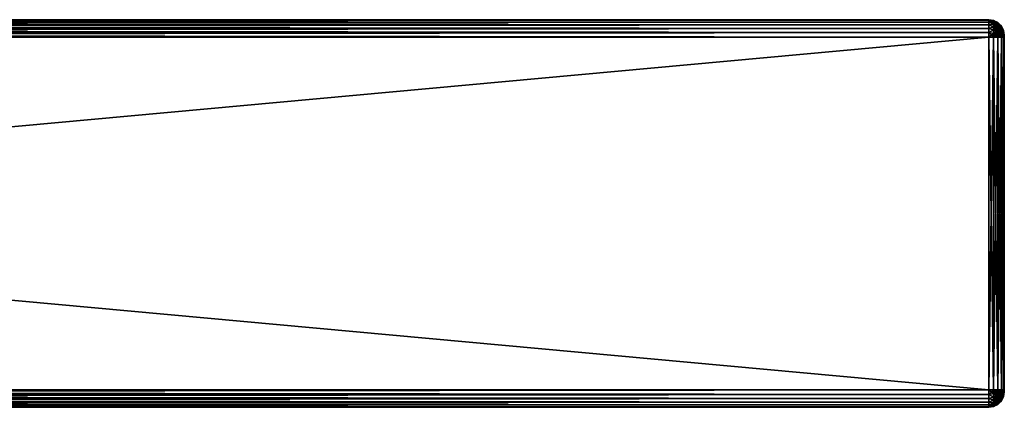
# Model space of a CAD drawing. Extents: x -62 to 446, y -84 to 1766.
# Tile 77 of 221: x 319 to 446, y 15 to 65. Entities that reach past the tile are written whole.
import ezdxf

# ---------------------------------------------------------------- set-up
doc = ezdxf.new("R2010")
doc.units = 0
doc.header["$LTSCALE"] = 65.185185
for name, color, linetype in [('602', 7, 'CONTINUOUS'), ('603', 7, 'CONTINUOUS'), ('604', 7, 'CONTINUOUS'), ('605', 7, 'CONTINUOUS'), ('606', 7, 'CONTINUOUS'), ('607', 7, 'CONTINUOUS'), ('608', 7, 'CONTINUOUS'), ('609', 7, 'CONTINUOUS'), ('610', 7, 'CONTINUOUS'), ('619', 7, 'CONTINUOUS'), ('620', 7, 'CONTINUOUS'), ('621', 7, 'CONTINUOUS'), ('622', 7, 'CONTINUOUS'), ('623', 7, 'CONTINUOUS'), ('624', 7, 'CONTINUOUS'), ('625', 7, 'CONTINUOUS'), ('626', 7, 'CONTINUOUS')]:
    doc.layers.add(name, color=color, linetype=linetype)

msp = doc.modelspace()

# ---------------------------------------------------------------- linework, layer by layer
at = {"layer": '602', "color": 7, "linetype": 'CONTINUOUS'}
for points in [[(446, 62.99, 21.19), (446, 63, 21.25), (446, 62.99, 26.81), (446, 62.99, 21.19)], [(446, 62.99, 26.81), (446, 63, 21.25), (446, 63, 26.75), (446, 62.99, 26.81)], [(446, 62.97, 21.13), (446, 62.99, 21.19), (446, 62.97, 26.87), (446, 62.97, 21.13)], [(446, 62.97, 26.87), (446, 62.99, 21.19), (446, 62.99, 26.81), (446, 62.97, 26.87)], [(446, 62.93, 21.07), (446, 62.97, 21.13), (446, 62.93, 26.93), (446, 62.93, 21.07)], [(446, 62.93, 26.93), (446, 62.97, 21.13), (446, 62.97, 26.87), (446, 62.93, 26.93)], [(446, 62.87, 21.03), (446, 62.93, 21.07), (446, 62.87, 26.97), (446, 62.87, 21.03)], [(446, 62.87, 26.97), (446, 62.93, 21.07), (446, 62.93, 26.93), (446, 62.87, 26.97)], [(446, 62.81, 21.01), (446, 62.87, 21.03), (446, 62.81, 26.99), (446, 62.81, 21.01)], [(446, 62.81, 26.99), (446, 62.87, 21.03), (446, 62.87, 26.97), (446, 62.81, 26.99)], [(446, 62.75, 21), (446, 62.81, 21.01), (446, 62.75, 27), (446, 62.75, 21)], [(446, 62.75, 27), (446, 62.81, 21.01), (446, 62.81, 26.99), (446, 62.75, 27)], [(446, 17.25, 21), (446, 62.75, 21), (446, 17.25, 27), (446, 17.25, 21)], [(446, 17.25, 27), (446, 62.75, 21), (446, 62.75, 27), (446, 17.25, 27)], [(446, 17.19, 21.01), (446, 17.25, 21), (446, 17.19, 26.99), (446, 17.19, 21.01)], [(446, 17.19, 26.99), (446, 17.25, 21), (446, 17.25, 27), (446, 17.19, 26.99)], [(446, 17.13, 21.03), (446, 17.19, 21.01), (446, 17.13, 26.97), (446, 17.13, 21.03)], [(446, 17.13, 26.97), (446, 17.19, 21.01), (446, 17.19, 26.99), (446, 17.13, 26.97)], [(446, 17.07, 21.07), (446, 17.13, 21.03), (446, 17.07, 26.93), (446, 17.07, 21.07)], [(446, 17.07, 26.93), (446, 17.13, 21.03), (446, 17.13, 26.97), (446, 17.07, 26.93)], [(446, 17.03, 21.13), (446, 17.07, 21.07), (446, 17.03, 26.87), (446, 17.03, 21.13)], [(446, 17.03, 26.87), (446, 17.07, 21.07), (446, 17.07, 26.93), (446, 17.03, 26.87)], [(446, 17.01, 21.19), (446, 17.03, 21.13), (446, 17.01, 26.81), (446, 17.01, 21.19)], [(446, 17.01, 26.81), (446, 17.03, 21.13), (446, 17.03, 26.87), (446, 17.01, 26.81)], [(446, 17, 21.25), (446, 17.01, 21.19), (446, 17, 26.75), (446, 17, 21.25)], [(446, 17, 26.75), (446, 17.01, 21.19), (446, 17.01, 26.81), (446, 17, 26.75)]]:
    msp.add_3dface(points, dxfattribs=at)
at = {"layer": '603', "color": 7, "linetype": 'CONTINUOUS'}
for points in [[(444, 62.75, 29), (-52, 62.75, 29), (444, 17.25, 29), (444, 62.75, 29)], [(-52, 62.75, 29), (-52, 17.25, 29), (444, 17.25, 29), (-52, 62.75, 29)]]:
    msp.add_3dface(points, dxfattribs=at)
at = {"layer": '604', "color": 7, "linetype": 'CONTINUOUS'}
for points in [[(444, 15, 26.75), (-52, 15, 26.75), (444, 15, 21.25), (444, 15, 26.75)], [(-52, 15, 26.75), (-52, 15, 21.25), (444, 15, 21.25), (-52, 15, 26.75)]]:
    msp.add_3dface(points, dxfattribs=at)
at = {"layer": '605', "color": 7, "linetype": 'CONTINUOUS'}
for points in [[(444, 17.25, 19), (-52, 17.25, 19), (444, 62.75, 19), (444, 17.25, 19)], [(-52, 17.25, 19), (-52, 62.75, 19), (444, 62.75, 19), (-52, 17.25, 19)]]:
    msp.add_3dface(points, dxfattribs=at)
at = {"layer": '606', "color": 7, "linetype": 'CONTINUOUS'}
for points in [[(-52, 65, 26.75), (444, 65, 26.75), (-52, 65, 21.25), (-52, 65, 26.75)], [(-52, 65, 21.25), (444, 65, 26.75), (444, 65, 21.25), (-52, 65, 21.25)]]:
    msp.add_3dface(points, dxfattribs=at)
at = {"layer": '607', "color": 7, "linetype": 'CONTINUOUS'}
for points in [[(-52, 65, 26.75), (-52, 64.92, 27.33), (444, 65, 26.75), (-52, 65, 26.75)], [(444, 65, 26.75), (-52, 64.92, 27.33), (444, 64.92, 27.33), (444, 65, 26.75)], [(-52, 64.92, 27.33), (-52, 64.7, 27.88), (444, 64.92, 27.33), (-52, 64.92, 27.33)], [(444, 64.92, 27.33), (-52, 64.7, 27.88), (444, 64.7, 27.88), (444, 64.92, 27.33)], [(-52, 64.7, 27.88), (-52, 64.34, 28.34), (444, 64.7, 27.88), (-52, 64.7, 27.88)], [(444, 64.7, 27.88), (-52, 64.34, 28.34), (444, 64.34, 28.34), (444, 64.7, 27.88)], [(-52, 64.34, 28.34), (-52, 63.88, 28.7), (444, 64.34, 28.34), (-52, 64.34, 28.34)], [(444, 64.34, 28.34), (-52, 63.88, 28.7), (444, 63.88, 28.7), (444, 64.34, 28.34)], [(-52, 63.88, 28.7), (-52, 63.33, 28.92), (444, 63.88, 28.7), (-52, 63.88, 28.7)], [(444, 63.88, 28.7), (-52, 63.33, 28.92), (444, 63.33, 28.92), (444, 63.88, 28.7)], [(-52, 63.33, 28.92), (-52, 62.75, 29), (444, 63.33, 28.92), (-52, 63.33, 28.92)], [(444, 63.33, 28.92), (-52, 62.75, 29), (444, 62.75, 29), (444, 63.33, 28.92)]]:
    msp.add_3dface(points, dxfattribs=at)
at = {"layer": '608', "color": 7, "linetype": 'CONTINUOUS'}
for points in [[(444, 17.25, 29), (-52, 17.25, 29), (-52, 16.67, 28.92), (444, 17.25, 29)], [(444, 17.25, 29), (-52, 16.67, 28.92), (444, 16.67, 28.92), (444, 17.25, 29)], [(-52, 16.67, 28.92), (-52, 16.12, 28.7), (444, 16.67, 28.92), (-52, 16.67, 28.92)], [(444, 16.67, 28.92), (-52, 16.12, 28.7), (444, 16.12, 28.7), (444, 16.67, 28.92)], [(-52, 16.12, 28.7), (-52, 15.66, 28.34), (444, 16.12, 28.7), (-52, 16.12, 28.7)], [(444, 16.12, 28.7), (-52, 15.66, 28.34), (444, 15.66, 28.34), (444, 16.12, 28.7)], [(-52, 15.66, 28.34), (-52, 15.3, 27.88), (444, 15.66, 28.34), (-52, 15.66, 28.34)], [(444, 15.66, 28.34), (-52, 15.3, 27.88), (444, 15.3, 27.88), (444, 15.66, 28.34)], [(-52, 15.3, 27.88), (-52, 15.08, 27.33), (444, 15.3, 27.88), (-52, 15.3, 27.88)], [(444, 15.3, 27.88), (-52, 15.08, 27.33), (444, 15.08, 27.33), (444, 15.3, 27.88)], [(-52, 15.08, 27.33), (-52, 15, 26.75), (444, 15.08, 27.33), (-52, 15.08, 27.33)], [(444, 15.08, 27.33), (-52, 15, 26.75), (444, 15, 26.75), (444, 15.08, 27.33)]]:
    msp.add_3dface(points, dxfattribs=at)
at = {"layer": '609', "color": 7, "linetype": 'CONTINUOUS'}
for points in [[(-52, 16.67, 19.08), (-52, 17.25, 19), (444, 16.67, 19.08), (-52, 16.67, 19.08)], [(444, 16.67, 19.08), (-52, 17.25, 19), (444, 17.25, 19), (444, 16.67, 19.08)], [(-52, 16.12, 19.3), (-52, 16.67, 19.08), (444, 16.12, 19.3), (-52, 16.12, 19.3)], [(444, 16.12, 19.3), (-52, 16.67, 19.08), (444, 16.67, 19.08), (444, 16.12, 19.3)], [(-52, 15.66, 19.66), (-52, 16.12, 19.3), (444, 15.66, 19.66), (-52, 15.66, 19.66)], [(444, 15.66, 19.66), (-52, 16.12, 19.3), (444, 16.12, 19.3), (444, 15.66, 19.66)], [(-52, 15.3, 20.12), (-52, 15.66, 19.66), (444, 15.3, 20.12), (-52, 15.3, 20.12)], [(444, 15.3, 20.12), (-52, 15.66, 19.66), (444, 15.66, 19.66), (444, 15.3, 20.12)], [(-52, 15.08, 20.67), (-52, 15.3, 20.12), (444, 15.08, 20.67), (-52, 15.08, 20.67)], [(444, 15.08, 20.67), (-52, 15.3, 20.12), (444, 15.3, 20.12), (444, 15.08, 20.67)], [(444, 15, 21.25), (-52, 15, 21.25), (-52, 15.08, 20.67), (444, 15, 21.25)], [(444, 15, 21.25), (-52, 15.08, 20.67), (444, 15.08, 20.67), (444, 15, 21.25)]]:
    msp.add_3dface(points, dxfattribs=at)
at = {"layer": '610', "color": 7, "linetype": 'CONTINUOUS'}
for points in [[(-52, 64.92, 20.67), (-52, 65, 21.25), (444, 64.92, 20.67), (-52, 64.92, 20.67)], [(444, 64.92, 20.67), (-52, 65, 21.25), (444, 65, 21.25), (444, 64.92, 20.67)], [(-52, 64.7, 20.12), (-52, 64.92, 20.67), (444, 64.7, 20.12), (-52, 64.7, 20.12)], [(444, 64.7, 20.12), (-52, 64.92, 20.67), (444, 64.92, 20.67), (444, 64.7, 20.12)], [(-52, 64.34, 19.66), (-52, 64.7, 20.12), (444, 64.34, 19.66), (-52, 64.34, 19.66)], [(444, 64.34, 19.66), (-52, 64.7, 20.12), (444, 64.7, 20.12), (444, 64.34, 19.66)], [(-52, 63.88, 19.3), (-52, 64.34, 19.66), (444, 63.88, 19.3), (-52, 63.88, 19.3)], [(444, 63.88, 19.3), (-52, 64.34, 19.66), (444, 64.34, 19.66), (444, 63.88, 19.3)], [(-52, 63.33, 19.08), (-52, 63.88, 19.3), (444, 63.33, 19.08), (-52, 63.33, 19.08)], [(444, 63.33, 19.08), (-52, 63.88, 19.3), (444, 63.88, 19.3), (444, 63.33, 19.08)], [(444, 62.75, 19), (-52, 62.75, 19), (-52, 63.33, 19.08), (444, 62.75, 19)], [(444, 62.75, 19), (-52, 63.33, 19.08), (444, 63.33, 19.08), (444, 62.75, 19)]]:
    msp.add_3dface(points, dxfattribs=at)
at = {"layer": '619', "color": 7, "linetype": 'CONTINUOUS'}
for points in [[(444, 64.92, 20.67), (444, 65, 21.25), (444.62, 64.85, 20.77), (444, 64.92, 20.67)], [(444, 65, 21.25), (444.62, 64.9, 21.25), (444.62, 64.85, 20.77), (444, 65, 21.25)], [(444, 64.7, 20.12), (444, 64.92, 20.67), (444.62, 64.69, 20.32), (444, 64.7, 20.12)], [(444, 64.92, 20.67), (444.62, 64.85, 20.77), (444.62, 64.69, 20.32), (444, 64.92, 20.67)], [(444.62, 64.9, 21.25), (445.18, 64.62, 21.25), (445.18, 64.57, 20.83), (444.62, 64.9, 21.25)], [(444.62, 64.9, 21.25), (445.18, 64.57, 20.83), (444.62, 64.85, 20.77), (444.62, 64.9, 21.25)], [(445.18, 64.57, 20.83), (445.18, 64.43, 20.44), (444.62, 64.85, 20.77), (445.18, 64.57, 20.83)], [(444.62, 64.85, 20.77), (445.18, 64.43, 20.44), (444.62, 64.69, 20.32), (444.62, 64.85, 20.77)], [(444, 64.34, 19.66), (444, 64.7, 20.12), (444.62, 64.43, 19.91), (444, 64.34, 19.66)], [(444, 64.7, 20.12), (444.62, 64.69, 20.32), (444.62, 64.43, 19.91), (444, 64.7, 20.12)], [(444, 64.34, 19.66), (444.62, 64.43, 19.91), (444.62, 64.09, 19.57), (444, 64.34, 19.66)], [(444, 63.88, 19.3), (444, 64.34, 19.66), (444.62, 64.09, 19.57), (444, 63.88, 19.3)], [(444, 63.88, 19.3), (444.62, 64.09, 19.57), (444.62, 63.68, 19.31), (444, 63.88, 19.3)], [(444, 63.33, 19.08), (444, 63.88, 19.3), (444.62, 63.68, 19.31), (444, 63.33, 19.08)], [(444, 63.33, 19.08), (444.62, 63.68, 19.31), (444.62, 63.23, 19.15), (444, 63.33, 19.08)], [(445.18, 64.43, 20.44), (445.18, 64.21, 20.09), (444.62, 64.69, 20.32), (445.18, 64.43, 20.44)], [(444.62, 64.69, 20.32), (445.18, 64.21, 20.09), (444.62, 64.43, 19.91), (444.62, 64.69, 20.32)], [(445.18, 64.21, 20.09), (445.18, 63.91, 19.79), (444.62, 64.43, 19.91), (445.18, 64.21, 20.09)], [(444.62, 64.43, 19.91), (445.18, 63.91, 19.79), (444.62, 64.09, 19.57), (444.62, 64.43, 19.91)], [(445.18, 63.91, 19.79), (445.18, 63.56, 19.57), (444.62, 64.09, 19.57), (445.18, 63.91, 19.79)], [(444.62, 64.09, 19.57), (445.18, 63.56, 19.57), (444.62, 63.68, 19.31), (444.62, 64.09, 19.57)], [(445.18, 63.56, 19.57), (445.18, 63.17, 19.43), (444.62, 63.68, 19.31), (445.18, 63.56, 19.57)], [(444.62, 63.68, 19.31), (445.18, 63.17, 19.43), (444.62, 63.23, 19.15), (444.62, 63.68, 19.31)], [(445.18, 64.62, 21.25), (445.62, 64.17, 21.25), (445.62, 64.14, 20.93), (445.18, 64.62, 21.25)], [(445.18, 64.62, 21.25), (445.62, 64.14, 20.93), (445.18, 64.57, 20.83), (445.18, 64.62, 21.25)], [(445.62, 64.14, 20.93), (445.62, 64.03, 20.63), (445.18, 64.57, 20.83), (445.62, 64.14, 20.93)], [(445.18, 64.57, 20.83), (445.62, 64.03, 20.63), (445.18, 64.43, 20.44), (445.18, 64.57, 20.83)], [(445.62, 64.03, 20.63), (445.62, 63.86, 20.36), (445.18, 64.43, 20.44), (445.62, 64.03, 20.63)], [(445.18, 64.43, 20.44), (445.62, 63.86, 20.36), (445.18, 64.21, 20.09), (445.18, 64.43, 20.44)], [(445.62, 63.86, 20.36), (445.62, 63.64, 20.14), (445.18, 64.21, 20.09), (445.62, 63.86, 20.36)], [(445.18, 64.21, 20.09), (445.62, 63.64, 20.14), (445.18, 63.91, 19.79), (445.18, 64.21, 20.09)], [(445.62, 63.64, 20.14), (445.62, 63.37, 19.97), (445.18, 63.91, 19.79), (445.62, 63.64, 20.14)], [(445.18, 63.91, 19.79), (445.62, 63.37, 19.97), (445.18, 63.56, 19.57), (445.18, 63.91, 19.79)], [(445.62, 63.37, 19.97), (445.62, 63.07, 19.86), (445.18, 63.56, 19.57), (445.62, 63.37, 19.97)], [(445.18, 63.56, 19.57), (445.62, 63.07, 19.86), (445.18, 63.17, 19.43), (445.18, 63.56, 19.57)], [(445.62, 64.17, 21.25), (445.9, 63.62, 21.25), (445.9, 63.59, 21.06), (445.62, 64.17, 21.25)], [(445.62, 64.17, 21.25), (445.9, 63.59, 21.06), (445.62, 64.14, 20.93), (445.62, 64.17, 21.25)], [(445.9, 63.59, 21.06), (445.9, 63.53, 20.87), (445.62, 64.14, 20.93), (445.9, 63.59, 21.06)], [(445.62, 64.14, 20.93), (445.9, 63.53, 20.87), (445.62, 64.03, 20.63), (445.62, 64.14, 20.93)], [(445.9, 63.53, 20.87), (445.9, 63.43, 20.71), (445.62, 64.03, 20.63), (445.9, 63.53, 20.87)], [(445.62, 64.03, 20.63), (445.9, 63.43, 20.71), (445.62, 63.86, 20.36), (445.62, 64.03, 20.63)], [(445.9, 63.43, 20.71), (445.9, 63.29, 20.57), (445.62, 63.86, 20.36), (445.9, 63.43, 20.71)], [(445.62, 63.86, 20.36), (445.9, 63.29, 20.57), (445.62, 63.64, 20.14), (445.62, 63.86, 20.36)], [(445.9, 63.29, 20.57), (445.9, 63.13, 20.47), (445.62, 63.64, 20.14), (445.9, 63.29, 20.57)], [(445.62, 63.64, 20.14), (445.9, 63.13, 20.47), (445.62, 63.37, 19.97), (445.62, 63.64, 20.14)], [(446, 63, 21.25), (446, 62.99, 21.19), (445.9, 63.62, 21.25), (446, 63, 21.25)], [(445.9, 63.62, 21.25), (446, 62.99, 21.19), (445.9, 63.59, 21.06), (445.9, 63.62, 21.25)], [(445.9, 63.59, 21.06), (446, 62.99, 21.19), (445.9, 63.53, 20.87), (445.9, 63.59, 21.06)], [(446, 62.99, 21.19), (446, 62.97, 21.13), (445.9, 63.53, 20.87), (446, 62.99, 21.19)], [(445.9, 63.53, 20.87), (446, 62.97, 21.13), (445.9, 63.43, 20.71), (445.9, 63.53, 20.87)], [(444, 62.75, 19), (444, 63.33, 19.08), (444.62, 62.75, 19.1), (444, 62.75, 19)], [(444.62, 62.75, 19.1), (444, 63.33, 19.08), (444.62, 63.23, 19.15), (444.62, 62.75, 19.1)], [(445.18, 62.75, 19.38), (444.62, 62.75, 19.1), (444.62, 63.23, 19.15), (445.18, 62.75, 19.38)], [(445.18, 63.17, 19.43), (445.18, 62.75, 19.38), (444.62, 63.23, 19.15), (445.18, 63.17, 19.43)], [(445.62, 62.75, 19.83), (445.18, 62.75, 19.38), (445.18, 63.17, 19.43), (445.62, 62.75, 19.83)], [(445.62, 63.07, 19.86), (445.62, 62.75, 19.83), (445.18, 63.17, 19.43), (445.62, 63.07, 19.86)], [(445.9, 63.13, 20.47), (445.9, 62.94, 20.41), (445.62, 63.37, 19.97), (445.9, 63.13, 20.47)], [(445.62, 63.37, 19.97), (445.9, 62.94, 20.41), (445.62, 63.07, 19.86), (445.62, 63.37, 19.97)], [(445.9, 62.75, 20.38), (445.62, 62.75, 19.83), (445.62, 63.07, 19.86), (445.9, 62.75, 20.38)], [(445.9, 62.94, 20.41), (445.9, 62.75, 20.38), (445.62, 63.07, 19.86), (445.9, 62.94, 20.41)], [(446, 62.97, 21.13), (446, 62.93, 21.07), (445.9, 63.43, 20.71), (446, 62.97, 21.13)], [(445.9, 63.43, 20.71), (446, 62.93, 21.07), (445.9, 63.29, 20.57), (445.9, 63.43, 20.71)], [(446, 62.93, 21.07), (446, 62.87, 21.03), (445.9, 63.29, 20.57), (446, 62.93, 21.07)], [(445.9, 63.29, 20.57), (446, 62.87, 21.03), (445.9, 63.13, 20.47), (445.9, 63.29, 20.57)], [(446, 62.87, 21.03), (446, 62.81, 21.01), (445.9, 63.13, 20.47), (446, 62.87, 21.03)], [(445.9, 63.13, 20.47), (446, 62.81, 21.01), (445.9, 62.94, 20.41), (445.9, 63.13, 20.47)], [(446, 62.81, 21.01), (446, 62.75, 21), (445.9, 62.94, 20.41), (446, 62.81, 21.01)], [(446, 62.75, 21), (445.9, 62.75, 20.38), (445.9, 62.94, 20.41), (446, 62.75, 21)]]:
    msp.add_3dface(points, dxfattribs=at)
at = {"layer": '620', "color": 7, "linetype": 'CONTINUOUS'}
for points in [[(444, 17.25, 19), (444, 62.75, 19), (444.62, 62.75, 19.1), (444, 17.25, 19)], [(444.62, 17.25, 19.1), (444, 17.25, 19), (444.62, 62.75, 19.1), (444.62, 17.25, 19.1)], [(445.18, 17.25, 19.38), (444.62, 17.25, 19.1), (445.18, 62.75, 19.38), (445.18, 17.25, 19.38)], [(445.18, 62.75, 19.38), (444.62, 17.25, 19.1), (444.62, 62.75, 19.1), (445.18, 62.75, 19.38)], [(445.62, 17.25, 19.83), (445.18, 17.25, 19.38), (445.62, 62.75, 19.83), (445.62, 17.25, 19.83)], [(445.62, 62.75, 19.83), (445.18, 17.25, 19.38), (445.18, 62.75, 19.38), (445.62, 62.75, 19.83)], [(445.9, 17.25, 20.38), (445.62, 17.25, 19.83), (445.9, 62.75, 20.38), (445.9, 17.25, 20.38)], [(445.9, 62.75, 20.38), (445.62, 17.25, 19.83), (445.62, 62.75, 19.83), (445.9, 62.75, 20.38)], [(446, 62.75, 21), (446, 17.25, 21), (445.9, 17.25, 20.38), (446, 62.75, 21)], [(446, 62.75, 21), (445.9, 17.25, 20.38), (445.9, 62.75, 20.38), (446, 62.75, 21)]]:
    msp.add_3dface(points, dxfattribs=at)
at = {"layer": '621', "color": 7, "linetype": 'CONTINUOUS'}
for points in [[(444, 16.67, 19.08), (444, 17.25, 19), (444.62, 16.77, 19.15), (444, 16.67, 19.08)], [(444, 17.25, 19), (444.62, 17.25, 19.1), (444.62, 16.77, 19.15), (444, 17.25, 19)], [(444, 16.67, 19.08), (444.62, 16.77, 19.15), (444.62, 16.32, 19.31), (444, 16.67, 19.08)], [(444, 16.12, 19.3), (444, 16.67, 19.08), (444.62, 16.32, 19.31), (444, 16.12, 19.3)], [(445.18, 17.25, 19.38), (445.18, 16.83, 19.43), (444.62, 17.25, 19.1), (445.18, 17.25, 19.38)], [(444.62, 17.25, 19.1), (445.18, 16.83, 19.43), (444.62, 16.77, 19.15), (444.62, 17.25, 19.1)], [(445.18, 16.83, 19.43), (445.18, 16.44, 19.57), (444.62, 16.77, 19.15), (445.18, 16.83, 19.43)], [(444.62, 16.77, 19.15), (445.18, 16.44, 19.57), (444.62, 16.32, 19.31), (444.62, 16.77, 19.15)], [(445.62, 17.25, 19.83), (445.62, 16.93, 19.86), (445.18, 17.25, 19.38), (445.62, 17.25, 19.83)], [(445.18, 17.25, 19.38), (445.62, 16.93, 19.86), (445.18, 16.83, 19.43), (445.18, 17.25, 19.38)], [(445.62, 16.93, 19.86), (445.62, 16.63, 19.97), (445.18, 16.83, 19.43), (445.62, 16.93, 19.86)], [(445.18, 16.83, 19.43), (445.62, 16.63, 19.97), (445.18, 16.44, 19.57), (445.18, 16.83, 19.43)], [(445.62, 16.63, 19.97), (445.62, 16.36, 20.14), (445.18, 16.44, 19.57), (445.62, 16.63, 19.97)], [(445.9, 17.25, 20.38), (445.9, 17.06, 20.41), (445.62, 17.25, 19.83), (445.9, 17.25, 20.38)], [(445.62, 17.25, 19.83), (445.9, 17.06, 20.41), (445.62, 16.93, 19.86), (445.62, 17.25, 19.83)], [(445.9, 17.06, 20.41), (445.9, 16.87, 20.47), (445.62, 16.93, 19.86), (445.9, 17.06, 20.41)], [(445.62, 16.93, 19.86), (445.9, 16.87, 20.47), (445.62, 16.63, 19.97), (445.62, 16.93, 19.86)], [(445.9, 16.87, 20.47), (445.9, 16.71, 20.57), (445.62, 16.63, 19.97), (445.9, 16.87, 20.47)], [(445.9, 16.71, 20.57), (445.9, 16.57, 20.71), (445.62, 16.36, 20.14), (445.9, 16.71, 20.57)], [(445.62, 16.63, 19.97), (445.9, 16.71, 20.57), (445.62, 16.36, 20.14), (445.62, 16.63, 19.97)], [(445.9, 16.57, 20.71), (445.9, 16.47, 20.87), (445.62, 16.14, 20.36), (445.9, 16.57, 20.71)], [(445.62, 16.36, 20.14), (445.9, 16.57, 20.71), (445.62, 16.14, 20.36), (445.62, 16.36, 20.14)], [(446, 17.25, 21), (446, 17.19, 21.01), (445.9, 17.25, 20.38), (446, 17.25, 21)], [(445.9, 17.25, 20.38), (446, 17.19, 21.01), (445.9, 17.06, 20.41), (445.9, 17.25, 20.38)], [(446, 17.19, 21.01), (446, 17.13, 21.03), (445.9, 16.87, 20.47), (446, 17.19, 21.01)], [(445.9, 17.06, 20.41), (446, 17.19, 21.01), (445.9, 16.87, 20.47), (445.9, 17.06, 20.41)], [(446, 17.13, 21.03), (446, 17.07, 21.07), (445.9, 16.71, 20.57), (446, 17.13, 21.03)], [(445.9, 16.87, 20.47), (446, 17.13, 21.03), (445.9, 16.71, 20.57), (445.9, 16.87, 20.47)], [(446, 17.07, 21.07), (446, 17.03, 21.13), (445.9, 16.57, 20.71), (446, 17.07, 21.07)], [(445.9, 16.71, 20.57), (446, 17.07, 21.07), (445.9, 16.57, 20.71), (445.9, 16.71, 20.57)], [(446, 17.03, 21.13), (446, 17.01, 21.19), (445.9, 16.47, 20.87), (446, 17.03, 21.13)], [(445.9, 16.57, 20.71), (446, 17.03, 21.13), (445.9, 16.47, 20.87), (445.9, 16.57, 20.71)], [(446, 17.01, 21.19), (446, 17, 21.25), (445.9, 16.41, 21.06), (446, 17.01, 21.19)], [(445.9, 16.47, 20.87), (446, 17.01, 21.19), (445.9, 16.41, 21.06), (445.9, 16.47, 20.87)], [(446, 17, 21.25), (445.9, 16.38, 21.25), (445.9, 16.41, 21.06), (446, 17, 21.25)], [(444, 16.12, 19.3), (444.62, 16.32, 19.31), (444.62, 15.91, 19.57), (444, 16.12, 19.3)], [(444, 15.66, 19.66), (444, 16.12, 19.3), (444.62, 15.91, 19.57), (444, 15.66, 19.66)], [(444, 15.66, 19.66), (444.62, 15.91, 19.57), (444.62, 15.57, 19.91), (444, 15.66, 19.66)], [(444, 15.3, 20.12), (444, 15.66, 19.66), (444.62, 15.57, 19.91), (444, 15.3, 20.12)], [(444, 15.3, 20.12), (444.62, 15.57, 19.91), (444.62, 15.31, 20.32), (444, 15.3, 20.12)], [(444, 15.08, 20.67), (444, 15.3, 20.12), (444.62, 15.31, 20.32), (444, 15.08, 20.67)], [(444, 15.08, 20.67), (444.62, 15.31, 20.32), (444.62, 15.15, 20.77), (444, 15.08, 20.67)], [(445.18, 16.44, 19.57), (445.18, 16.09, 19.79), (444.62, 16.32, 19.31), (445.18, 16.44, 19.57)], [(444.62, 16.32, 19.31), (445.18, 16.09, 19.79), (444.62, 15.91, 19.57), (444.62, 16.32, 19.31)], [(445.18, 16.09, 19.79), (445.18, 15.79, 20.09), (444.62, 15.91, 19.57), (445.18, 16.09, 19.79)], [(444.62, 15.91, 19.57), (445.18, 15.79, 20.09), (444.62, 15.57, 19.91), (444.62, 15.91, 19.57)], [(445.18, 15.79, 20.09), (445.18, 15.57, 20.44), (444.62, 15.57, 19.91), (445.18, 15.79, 20.09)], [(445.18, 15.57, 20.44), (445.18, 15.43, 20.83), (444.62, 15.31, 20.32), (445.18, 15.57, 20.44)], [(444.62, 15.57, 19.91), (445.18, 15.57, 20.44), (444.62, 15.31, 20.32), (444.62, 15.57, 19.91)], [(445.18, 15.43, 20.83), (445.18, 15.38, 21.25), (444.62, 15.15, 20.77), (445.18, 15.43, 20.83)], [(444.62, 15.31, 20.32), (445.18, 15.43, 20.83), (444.62, 15.15, 20.77), (444.62, 15.31, 20.32)], [(445.18, 15.38, 21.25), (444.62, 15.1, 21.25), (444.62, 15.15, 20.77), (445.18, 15.38, 21.25)], [(445.18, 16.44, 19.57), (445.62, 16.36, 20.14), (445.18, 16.09, 19.79), (445.18, 16.44, 19.57)], [(445.62, 16.36, 20.14), (445.62, 16.14, 20.36), (445.18, 16.09, 19.79), (445.62, 16.36, 20.14)], [(445.62, 16.14, 20.36), (445.62, 15.97, 20.63), (445.18, 15.79, 20.09), (445.62, 16.14, 20.36)], [(445.18, 16.09, 19.79), (445.62, 16.14, 20.36), (445.18, 15.79, 20.09), (445.18, 16.09, 19.79)], [(445.62, 15.97, 20.63), (445.62, 15.86, 20.93), (445.18, 15.57, 20.44), (445.62, 15.97, 20.63)], [(445.18, 15.79, 20.09), (445.62, 15.97, 20.63), (445.18, 15.57, 20.44), (445.18, 15.79, 20.09)], [(445.62, 15.86, 20.93), (445.62, 15.83, 21.25), (445.18, 15.43, 20.83), (445.62, 15.86, 20.93)], [(445.18, 15.57, 20.44), (445.62, 15.86, 20.93), (445.18, 15.43, 20.83), (445.18, 15.57, 20.44)], [(445.62, 15.83, 21.25), (445.18, 15.38, 21.25), (445.18, 15.43, 20.83), (445.62, 15.83, 21.25)], [(445.9, 16.47, 20.87), (445.9, 16.41, 21.06), (445.62, 15.97, 20.63), (445.9, 16.47, 20.87)], [(445.62, 16.14, 20.36), (445.9, 16.47, 20.87), (445.62, 15.97, 20.63), (445.62, 16.14, 20.36)], [(445.9, 16.41, 21.06), (445.9, 16.38, 21.25), (445.62, 15.86, 20.93), (445.9, 16.41, 21.06)], [(445.62, 15.97, 20.63), (445.9, 16.41, 21.06), (445.62, 15.86, 20.93), (445.62, 15.97, 20.63)], [(445.9, 16.38, 21.25), (445.62, 15.83, 21.25), (445.62, 15.86, 20.93), (445.9, 16.38, 21.25)], [(444.62, 15.1, 21.25), (444, 15.08, 20.67), (444.62, 15.15, 20.77), (444.62, 15.1, 21.25)], [(444, 15, 21.25), (444, 15.08, 20.67), (444.62, 15.1, 21.25), (444, 15, 21.25)]]:
    msp.add_3dface(points, dxfattribs=at)
at = {"layer": '622', "color": 7, "linetype": 'CONTINUOUS'}
for points in [[(446, 17, 21.25), (446, 17, 26.75), (445.9, 16.38, 26.75), (446, 17, 21.25)], [(446, 17, 21.25), (445.9, 16.38, 26.75), (445.9, 16.38, 21.25), (446, 17, 21.25)], [(445.18, 15.38, 26.75), (444.62, 15.1, 26.75), (445.18, 15.38, 21.25), (445.18, 15.38, 26.75)], [(445.18, 15.38, 21.25), (444.62, 15.1, 26.75), (444.62, 15.1, 21.25), (445.18, 15.38, 21.25)], [(445.62, 15.83, 26.75), (445.18, 15.38, 26.75), (445.62, 15.83, 21.25), (445.62, 15.83, 26.75)], [(445.62, 15.83, 21.25), (445.18, 15.38, 26.75), (445.18, 15.38, 21.25), (445.62, 15.83, 21.25)], [(445.9, 16.38, 26.75), (445.62, 15.83, 26.75), (445.9, 16.38, 21.25), (445.9, 16.38, 26.75)], [(445.9, 16.38, 21.25), (445.62, 15.83, 26.75), (445.62, 15.83, 21.25), (445.9, 16.38, 21.25)], [(444, 15, 26.75), (444, 15, 21.25), (444.62, 15.1, 21.25), (444, 15, 26.75)], [(444.62, 15.1, 26.75), (444, 15, 26.75), (444.62, 15.1, 21.25), (444.62, 15.1, 26.75)]]:
    msp.add_3dface(points, dxfattribs=at)
at = {"layer": '623', "color": 7, "linetype": 'CONTINUOUS'}
for points in [[(444, 17.25, 29), (444, 16.67, 28.92), (444.62, 17.25, 28.9), (444, 17.25, 29)], [(444.62, 17.25, 28.9), (444, 16.67, 28.92), (444.62, 16.77, 28.85), (444.62, 17.25, 28.9)], [(444, 16.67, 28.92), (444.62, 16.32, 28.69), (444.62, 16.77, 28.85), (444, 16.67, 28.92)], [(444, 16.67, 28.92), (444, 16.12, 28.7), (444.62, 16.32, 28.69), (444, 16.67, 28.92)], [(445.18, 17.25, 28.62), (444.62, 17.25, 28.9), (444.62, 16.77, 28.85), (445.18, 17.25, 28.62)], [(445.18, 16.83, 28.57), (445.18, 17.25, 28.62), (444.62, 16.77, 28.85), (445.18, 16.83, 28.57)], [(445.18, 16.44, 28.43), (445.18, 16.83, 28.57), (444.62, 16.32, 28.69), (445.18, 16.44, 28.43)], [(444.62, 16.32, 28.69), (445.18, 16.83, 28.57), (444.62, 16.77, 28.85), (444.62, 16.32, 28.69)], [(445.62, 17.25, 28.17), (445.18, 17.25, 28.62), (445.18, 16.83, 28.57), (445.62, 17.25, 28.17)], [(445.62, 16.93, 28.14), (445.62, 17.25, 28.17), (445.18, 16.83, 28.57), (445.62, 16.93, 28.14)], [(445.62, 16.63, 28.03), (445.62, 16.93, 28.14), (445.18, 16.44, 28.43), (445.62, 16.63, 28.03)], [(445.18, 16.44, 28.43), (445.62, 16.93, 28.14), (445.18, 16.83, 28.57), (445.18, 16.44, 28.43)], [(445.62, 16.36, 27.86), (445.62, 16.63, 28.03), (445.18, 16.09, 28.21), (445.62, 16.36, 27.86)], [(445.18, 16.09, 28.21), (445.62, 16.63, 28.03), (445.18, 16.44, 28.43), (445.18, 16.09, 28.21)], [(445.9, 17.25, 27.62), (445.62, 17.25, 28.17), (445.62, 16.93, 28.14), (445.9, 17.25, 27.62)], [(445.9, 17.06, 27.59), (445.9, 17.25, 27.62), (445.62, 16.93, 28.14), (445.9, 17.06, 27.59)], [(445.9, 16.87, 27.53), (445.9, 17.06, 27.59), (445.62, 16.63, 28.03), (445.9, 16.87, 27.53)], [(445.62, 16.63, 28.03), (445.9, 17.06, 27.59), (445.62, 16.93, 28.14), (445.62, 16.63, 28.03)], [(445.9, 16.71, 27.43), (445.9, 16.87, 27.53), (445.62, 16.36, 27.86), (445.9, 16.71, 27.43)], [(445.62, 16.36, 27.86), (445.9, 16.87, 27.53), (445.62, 16.63, 28.03), (445.62, 16.36, 27.86)], [(445.9, 16.57, 27.29), (445.9, 16.71, 27.43), (445.62, 16.14, 27.64), (445.9, 16.57, 27.29)], [(445.62, 16.14, 27.64), (445.9, 16.71, 27.43), (445.62, 16.36, 27.86), (445.62, 16.14, 27.64)], [(445.9, 16.47, 27.13), (445.9, 16.57, 27.29), (445.62, 15.97, 27.37), (445.9, 16.47, 27.13)], [(445.62, 15.97, 27.37), (445.9, 16.57, 27.29), (445.62, 16.14, 27.64), (445.62, 15.97, 27.37)], [(446, 17.19, 26.99), (446, 17.25, 27), (445.9, 17.06, 27.59), (446, 17.19, 26.99)], [(446, 17.25, 27), (445.9, 17.25, 27.62), (445.9, 17.06, 27.59), (446, 17.25, 27)], [(446, 17.13, 26.97), (446, 17.19, 26.99), (445.9, 16.87, 27.53), (446, 17.13, 26.97)], [(445.9, 16.87, 27.53), (446, 17.19, 26.99), (445.9, 17.06, 27.59), (445.9, 16.87, 27.53)], [(446, 17.07, 26.93), (446, 17.13, 26.97), (445.9, 16.71, 27.43), (446, 17.07, 26.93)], [(445.9, 16.71, 27.43), (446, 17.13, 26.97), (445.9, 16.87, 27.53), (445.9, 16.71, 27.43)], [(446, 17.03, 26.87), (446, 17.07, 26.93), (445.9, 16.57, 27.29), (446, 17.03, 26.87)], [(445.9, 16.57, 27.29), (446, 17.07, 26.93), (445.9, 16.71, 27.43), (445.9, 16.57, 27.29)], [(446, 17.01, 26.81), (446, 17.03, 26.87), (445.9, 16.47, 27.13), (446, 17.01, 26.81)], [(445.9, 16.47, 27.13), (446, 17.03, 26.87), (445.9, 16.57, 27.29), (445.9, 16.47, 27.13)], [(446, 17, 26.75), (446, 17.01, 26.81), (445.9, 16.38, 26.75), (446, 17, 26.75)], [(445.9, 16.38, 26.75), (446, 17.01, 26.81), (445.9, 16.41, 26.94), (445.9, 16.38, 26.75)], [(445.9, 16.41, 26.94), (446, 17.01, 26.81), (445.9, 16.47, 27.13), (445.9, 16.41, 26.94)], [(444, 16.12, 28.7), (444.62, 15.91, 28.43), (444.62, 16.32, 28.69), (444, 16.12, 28.7)], [(444, 16.12, 28.7), (444, 15.66, 28.34), (444.62, 15.91, 28.43), (444, 16.12, 28.7)], [(444, 15.66, 28.34), (444.62, 15.57, 28.09), (444.62, 15.91, 28.43), (444, 15.66, 28.34)], [(444, 15.66, 28.34), (444, 15.3, 27.88), (444.62, 15.57, 28.09), (444, 15.66, 28.34)], [(444, 15.3, 27.88), (444.62, 15.31, 27.68), (444.62, 15.57, 28.09), (444, 15.3, 27.88)], [(444, 15.3, 27.88), (444, 15.08, 27.33), (444.62, 15.31, 27.68), (444, 15.3, 27.88)], [(444, 15.08, 27.33), (444.62, 15.15, 27.23), (444.62, 15.31, 27.68), (444, 15.08, 27.33)], [(445.18, 16.09, 28.21), (445.18, 16.44, 28.43), (444.62, 15.91, 28.43), (445.18, 16.09, 28.21)], [(444.62, 15.91, 28.43), (445.18, 16.44, 28.43), (444.62, 16.32, 28.69), (444.62, 15.91, 28.43)], [(445.18, 15.79, 27.91), (445.18, 16.09, 28.21), (444.62, 15.57, 28.09), (445.18, 15.79, 27.91)], [(444.62, 15.57, 28.09), (445.18, 16.09, 28.21), (444.62, 15.91, 28.43), (444.62, 15.57, 28.09)], [(445.18, 15.57, 27.56), (445.18, 15.79, 27.91), (444.62, 15.31, 27.68), (445.18, 15.57, 27.56)], [(444.62, 15.31, 27.68), (445.18, 15.79, 27.91), (444.62, 15.57, 28.09), (444.62, 15.31, 27.68)], [(445.18, 15.43, 27.17), (445.18, 15.57, 27.56), (444.62, 15.15, 27.23), (445.18, 15.43, 27.17)], [(444.62, 15.15, 27.23), (445.18, 15.57, 27.56), (444.62, 15.31, 27.68), (444.62, 15.15, 27.23)], [(445.18, 15.38, 26.75), (445.18, 15.43, 27.17), (444.62, 15.1, 26.75), (445.18, 15.38, 26.75)], [(444.62, 15.1, 26.75), (445.18, 15.43, 27.17), (444.62, 15.15, 27.23), (444.62, 15.1, 26.75)], [(445.62, 16.14, 27.64), (445.62, 16.36, 27.86), (445.18, 15.79, 27.91), (445.62, 16.14, 27.64)], [(445.18, 15.79, 27.91), (445.62, 16.36, 27.86), (445.18, 16.09, 28.21), (445.18, 15.79, 27.91)], [(445.62, 15.97, 27.37), (445.62, 16.14, 27.64), (445.18, 15.57, 27.56), (445.62, 15.97, 27.37)], [(445.18, 15.57, 27.56), (445.62, 16.14, 27.64), (445.18, 15.79, 27.91), (445.18, 15.57, 27.56)], [(445.62, 15.86, 27.07), (445.62, 15.97, 27.37), (445.18, 15.43, 27.17), (445.62, 15.86, 27.07)], [(445.18, 15.43, 27.17), (445.62, 15.97, 27.37), (445.18, 15.57, 27.56), (445.18, 15.43, 27.17)], [(445.62, 15.83, 26.75), (445.62, 15.86, 27.07), (445.18, 15.38, 26.75), (445.62, 15.83, 26.75)], [(445.18, 15.38, 26.75), (445.62, 15.86, 27.07), (445.18, 15.43, 27.17), (445.18, 15.38, 26.75)], [(445.9, 16.41, 26.94), (445.9, 16.47, 27.13), (445.62, 15.86, 27.07), (445.9, 16.41, 26.94)], [(445.62, 15.86, 27.07), (445.9, 16.47, 27.13), (445.62, 15.97, 27.37), (445.62, 15.86, 27.07)], [(445.9, 16.38, 26.75), (445.9, 16.41, 26.94), (445.62, 15.83, 26.75), (445.9, 16.38, 26.75)], [(445.62, 15.83, 26.75), (445.9, 16.41, 26.94), (445.62, 15.86, 27.07), (445.62, 15.83, 26.75)], [(444, 15.08, 27.33), (444, 15, 26.75), (444.62, 15.15, 27.23), (444, 15.08, 27.33)], [(444, 15, 26.75), (444.62, 15.1, 26.75), (444.62, 15.15, 27.23), (444, 15, 26.75)]]:
    msp.add_3dface(points, dxfattribs=at)
at = {"layer": '624', "color": 7, "linetype": 'CONTINUOUS'}
for points in [[(444, 62.75, 29), (444, 17.25, 29), (444.62, 17.25, 28.9), (444, 62.75, 29)], [(444.62, 62.75, 28.9), (444, 62.75, 29), (444.62, 17.25, 28.9), (444.62, 62.75, 28.9)], [(445.18, 62.75, 28.62), (444.62, 62.75, 28.9), (445.18, 17.25, 28.62), (445.18, 62.75, 28.62)], [(445.18, 17.25, 28.62), (444.62, 62.75, 28.9), (444.62, 17.25, 28.9), (445.18, 17.25, 28.62)], [(445.62, 62.75, 28.17), (445.18, 62.75, 28.62), (445.62, 17.25, 28.17), (445.62, 62.75, 28.17)], [(445.62, 17.25, 28.17), (445.18, 62.75, 28.62), (445.18, 17.25, 28.62), (445.62, 17.25, 28.17)], [(445.9, 62.75, 27.62), (445.62, 62.75, 28.17), (445.9, 17.25, 27.62), (445.9, 62.75, 27.62)], [(445.9, 17.25, 27.62), (445.62, 62.75, 28.17), (445.62, 17.25, 28.17), (445.9, 17.25, 27.62)], [(446, 17.25, 27), (446, 62.75, 27), (445.9, 62.75, 27.62), (446, 17.25, 27)], [(446, 17.25, 27), (445.9, 62.75, 27.62), (445.9, 17.25, 27.62), (446, 17.25, 27)]]:
    msp.add_3dface(points, dxfattribs=at)
at = {"layer": '625', "color": 7, "linetype": 'CONTINUOUS'}
for points in [[(444, 65, 26.75), (444, 64.92, 27.33), (444.62, 64.9, 26.75), (444, 65, 26.75)], [(444, 64.92, 27.33), (444, 64.7, 27.88), (444.62, 64.69, 27.68), (444, 64.92, 27.33)], [(444.62, 64.9, 26.75), (444, 64.92, 27.33), (444.62, 64.85, 27.23), (444.62, 64.9, 26.75)], [(444, 64.92, 27.33), (444.62, 64.69, 27.68), (444.62, 64.85, 27.23), (444, 64.92, 27.33)], [(445.18, 64.62, 26.75), (444.62, 64.9, 26.75), (444.62, 64.85, 27.23), (445.18, 64.62, 26.75)], [(445.18, 64.57, 27.17), (445.18, 64.62, 26.75), (444.62, 64.85, 27.23), (445.18, 64.57, 27.17)], [(444.62, 64.69, 27.68), (445.18, 64.57, 27.17), (444.62, 64.85, 27.23), (444.62, 64.69, 27.68)], [(444, 64.7, 27.88), (444, 64.34, 28.34), (444.62, 64.43, 28.09), (444, 64.7, 27.88)], [(444, 64.7, 27.88), (444.62, 64.43, 28.09), (444.62, 64.69, 27.68), (444, 64.7, 27.88)], [(444, 64.34, 28.34), (444.62, 64.09, 28.43), (444.62, 64.43, 28.09), (444, 64.34, 28.34)], [(444, 64.34, 28.34), (444, 63.88, 28.7), (444.62, 64.09, 28.43), (444, 64.34, 28.34)], [(444, 63.88, 28.7), (444.62, 63.68, 28.69), (444.62, 64.09, 28.43), (444, 63.88, 28.7)], [(444, 63.88, 28.7), (444, 63.33, 28.92), (444.62, 63.68, 28.69), (444, 63.88, 28.7)], [(444, 63.33, 28.92), (444.62, 63.23, 28.85), (444.62, 63.68, 28.69), (444, 63.33, 28.92)], [(445.18, 64.43, 27.56), (445.18, 64.57, 27.17), (444.62, 64.69, 27.68), (445.18, 64.43, 27.56)], [(444.62, 64.43, 28.09), (445.18, 64.43, 27.56), (444.62, 64.69, 27.68), (444.62, 64.43, 28.09)], [(445.18, 64.21, 27.91), (445.18, 64.43, 27.56), (444.62, 64.43, 28.09), (445.18, 64.21, 27.91)], [(444.62, 64.09, 28.43), (445.18, 64.21, 27.91), (444.62, 64.43, 28.09), (444.62, 64.09, 28.43)], [(445.18, 63.91, 28.21), (445.18, 64.21, 27.91), (444.62, 64.09, 28.43), (445.18, 63.91, 28.21)], [(444.62, 63.68, 28.69), (445.18, 63.91, 28.21), (444.62, 64.09, 28.43), (444.62, 63.68, 28.69)], [(445.18, 63.56, 28.43), (445.18, 63.91, 28.21), (444.62, 63.68, 28.69), (445.18, 63.56, 28.43)], [(444.62, 63.23, 28.85), (445.18, 63.56, 28.43), (444.62, 63.68, 28.69), (444.62, 63.23, 28.85)], [(445.18, 63.17, 28.57), (445.18, 63.56, 28.43), (444.62, 63.23, 28.85), (445.18, 63.17, 28.57)], [(445.62, 64.17, 26.75), (445.18, 64.62, 26.75), (445.18, 64.57, 27.17), (445.62, 64.17, 26.75)], [(445.62, 64.14, 27.07), (445.62, 64.17, 26.75), (445.18, 64.57, 27.17), (445.62, 64.14, 27.07)], [(445.18, 64.43, 27.56), (445.62, 64.14, 27.07), (445.18, 64.57, 27.17), (445.18, 64.43, 27.56)], [(445.62, 64.03, 27.37), (445.62, 64.14, 27.07), (445.18, 64.43, 27.56), (445.62, 64.03, 27.37)], [(445.18, 64.21, 27.91), (445.62, 64.03, 27.37), (445.18, 64.43, 27.56), (445.18, 64.21, 27.91)], [(445.62, 63.86, 27.64), (445.62, 64.03, 27.37), (445.18, 64.21, 27.91), (445.62, 63.86, 27.64)], [(445.18, 63.91, 28.21), (445.62, 63.86, 27.64), (445.18, 64.21, 27.91), (445.18, 63.91, 28.21)], [(445.62, 63.64, 27.86), (445.62, 63.86, 27.64), (445.18, 63.91, 28.21), (445.62, 63.64, 27.86)], [(445.18, 63.56, 28.43), (445.62, 63.64, 27.86), (445.18, 63.91, 28.21), (445.18, 63.56, 28.43)], [(445.62, 63.37, 28.03), (445.62, 63.64, 27.86), (445.18, 63.56, 28.43), (445.62, 63.37, 28.03)], [(445.18, 63.17, 28.57), (445.62, 63.37, 28.03), (445.18, 63.56, 28.43), (445.18, 63.17, 28.57)], [(445.9, 63.62, 26.75), (445.62, 64.17, 26.75), (445.62, 64.14, 27.07), (445.9, 63.62, 26.75)], [(445.9, 63.59, 26.94), (445.9, 63.62, 26.75), (445.62, 64.14, 27.07), (445.9, 63.59, 26.94)], [(445.62, 64.03, 27.37), (445.9, 63.59, 26.94), (445.62, 64.14, 27.07), (445.62, 64.03, 27.37)], [(445.9, 63.53, 27.13), (445.9, 63.59, 26.94), (445.62, 64.03, 27.37), (445.9, 63.53, 27.13)], [(445.62, 63.86, 27.64), (445.9, 63.53, 27.13), (445.62, 64.03, 27.37), (445.62, 63.86, 27.64)], [(445.9, 63.43, 27.29), (445.9, 63.53, 27.13), (445.62, 63.86, 27.64), (445.9, 63.43, 27.29)], [(445.62, 63.64, 27.86), (445.9, 63.43, 27.29), (445.62, 63.86, 27.64), (445.62, 63.64, 27.86)], [(445.9, 63.29, 27.43), (445.9, 63.43, 27.29), (445.62, 63.64, 27.86), (445.9, 63.29, 27.43)], [(445.62, 63.37, 28.03), (445.9, 63.29, 27.43), (445.62, 63.64, 27.86), (445.62, 63.37, 28.03)], [(446, 63, 26.75), (445.9, 63.62, 26.75), (445.9, 63.59, 26.94), (446, 63, 26.75)], [(446, 62.99, 26.81), (446, 63, 26.75), (445.9, 63.59, 26.94), (446, 62.99, 26.81)], [(445.9, 63.53, 27.13), (446, 62.99, 26.81), (445.9, 63.59, 26.94), (445.9, 63.53, 27.13)], [(446, 62.97, 26.87), (446, 62.99, 26.81), (445.9, 63.53, 27.13), (446, 62.97, 26.87)], [(445.9, 63.43, 27.29), (446, 62.97, 26.87), (445.9, 63.53, 27.13), (445.9, 63.43, 27.29)], [(444, 63.33, 28.92), (444, 62.75, 29), (444.62, 63.23, 28.85), (444, 63.33, 28.92)], [(444, 62.75, 29), (444.62, 62.75, 28.9), (444.62, 63.23, 28.85), (444, 62.75, 29)], [(444.62, 62.75, 28.9), (445.18, 63.17, 28.57), (444.62, 63.23, 28.85), (444.62, 62.75, 28.9)], [(445.18, 62.75, 28.62), (445.18, 63.17, 28.57), (444.62, 62.75, 28.9), (445.18, 62.75, 28.62)], [(445.62, 63.07, 28.14), (445.62, 63.37, 28.03), (445.18, 63.17, 28.57), (445.62, 63.07, 28.14)], [(445.18, 62.75, 28.62), (445.62, 63.07, 28.14), (445.18, 63.17, 28.57), (445.18, 62.75, 28.62)], [(445.62, 62.75, 28.17), (445.62, 63.07, 28.14), (445.18, 62.75, 28.62), (445.62, 62.75, 28.17)], [(445.9, 63.13, 27.53), (445.9, 63.29, 27.43), (445.62, 63.37, 28.03), (445.9, 63.13, 27.53)], [(445.62, 63.07, 28.14), (445.9, 63.13, 27.53), (445.62, 63.37, 28.03), (445.62, 63.07, 28.14)], [(445.9, 62.94, 27.59), (445.9, 63.13, 27.53), (445.62, 63.07, 28.14), (445.9, 62.94, 27.59)], [(445.62, 62.75, 28.17), (445.9, 62.94, 27.59), (445.62, 63.07, 28.14), (445.62, 62.75, 28.17)], [(445.9, 62.75, 27.62), (445.9, 62.94, 27.59), (445.62, 62.75, 28.17), (445.9, 62.75, 27.62)], [(446, 62.93, 26.93), (446, 62.97, 26.87), (445.9, 63.43, 27.29), (446, 62.93, 26.93)], [(445.9, 63.29, 27.43), (446, 62.93, 26.93), (445.9, 63.43, 27.29), (445.9, 63.29, 27.43)], [(446, 62.87, 26.97), (446, 62.93, 26.93), (445.9, 63.29, 27.43), (446, 62.87, 26.97)], [(445.9, 63.13, 27.53), (446, 62.87, 26.97), (445.9, 63.29, 27.43), (445.9, 63.13, 27.53)], [(446, 62.81, 26.99), (446, 62.87, 26.97), (445.9, 63.13, 27.53), (446, 62.81, 26.99)], [(445.9, 62.94, 27.59), (446, 62.81, 26.99), (445.9, 63.13, 27.53), (445.9, 62.94, 27.59)], [(445.9, 62.75, 27.62), (446, 62.81, 26.99), (445.9, 62.94, 27.59), (445.9, 62.75, 27.62)], [(446, 62.75, 27), (446, 62.81, 26.99), (445.9, 62.75, 27.62), (446, 62.75, 27)]]:
    msp.add_3dface(points, dxfattribs=at)
at = {"layer": '626', "color": 7, "linetype": 'CONTINUOUS'}
for points in [[(444, 65, 21.25), (444, 65, 26.75), (444.62, 64.9, 26.75), (444, 65, 21.25)], [(444, 65, 21.25), (444.62, 64.9, 26.75), (444.62, 64.9, 21.25), (444, 65, 21.25)], [(444.62, 64.9, 26.75), (445.18, 64.62, 26.75), (444.62, 64.9, 21.25), (444.62, 64.9, 26.75)], [(444.62, 64.9, 21.25), (445.18, 64.62, 26.75), (445.18, 64.62, 21.25), (444.62, 64.9, 21.25)], [(445.18, 64.62, 26.75), (445.62, 64.17, 26.75), (445.18, 64.62, 21.25), (445.18, 64.62, 26.75)], [(445.18, 64.62, 21.25), (445.62, 64.17, 26.75), (445.62, 64.17, 21.25), (445.18, 64.62, 21.25)], [(445.62, 64.17, 26.75), (445.9, 63.62, 26.75), (445.62, 64.17, 21.25), (445.62, 64.17, 26.75)], [(445.62, 64.17, 21.25), (445.9, 63.62, 26.75), (445.9, 63.62, 21.25), (445.62, 64.17, 21.25)], [(446, 63, 26.75), (446, 63, 21.25), (445.9, 63.62, 21.25), (446, 63, 26.75)], [(445.9, 63.62, 26.75), (446, 63, 26.75), (445.9, 63.62, 21.25), (445.9, 63.62, 26.75)]]:
    msp.add_3dface(points, dxfattribs=at)

doc.saveas('drawing.dxf')
